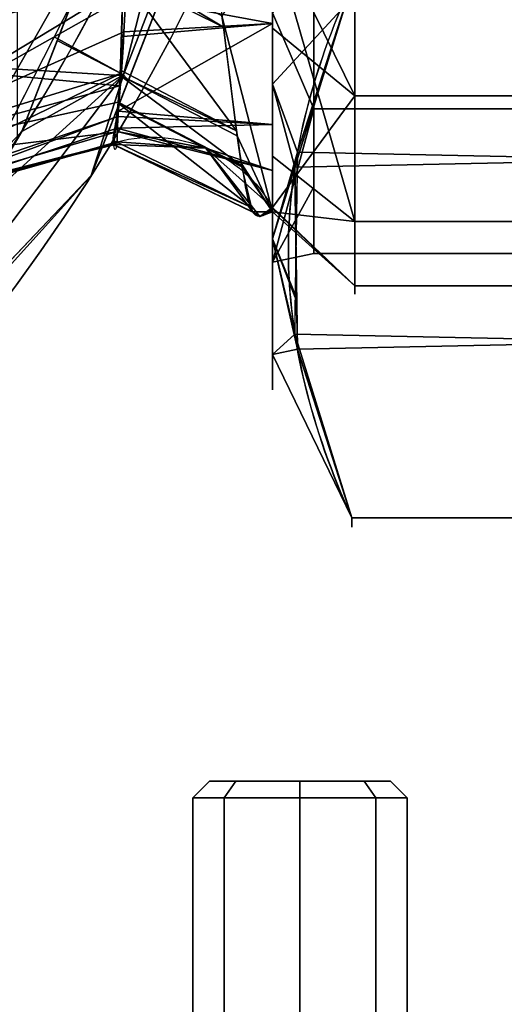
# Model space of a CAD drawing. Header units: millimetres. Extents: x -115 to 115, y -168 to 68.
# Tile 171 of 182: x 55 to 72, y -67 to -31. Entities that reach past the tile are written whole.
import ezdxf

# ---------------------------------------------------------------- set-up
doc = ezdxf.new("R2010")
doc.units = ezdxf.units.MM
doc.layers.add('100', color=7, linetype='Continuous', true_color=0xffffff)
doc.layers.add('103', color=7, linetype='Continuous', true_color=0xffffff)

msp = doc.modelspace()

# ---------------------------------------------------------------- linework, layer by layer
at = {"layer": '100', "color": 163, "linetype": 'Continuous', "extrusion": (1, 0, 0)}
msp.add_circle((0, 0, 67), 40.767, dxfattribs=at)
at = {"layer": '100', "color": 43, "linetype": 'Continuous', "extrusion": (0, 1, 0)}
msp.add_circle((-65, 168, -58.5), 3.297, dxfattribs=at)
at = {"layer": '100', "color": 43, "linetype": 'Continuous', "extrusion": (0, -1, 0)}
msp.add_circle((65, 168, 59.1), 3.897, dxfattribs=at)
at = {"layer": '100', "color": 163, "linetype": 'Continuous', "extrusion": (0, 0, -1)}
for centre, radius in [((0, 0, -94), 68), ((0, 0, -81), 65)]:
    msp.add_arc(centre, radius, 283.06797, 256.93203, dxfattribs=at)
at = {"layer": '100', "color": 163, "linetype": 'Continuous'}
for centre, radius, start, end in [((0, 0, 84), 68, 283.06797, 256.93203), ((0, 0, 97), 65, 324, 0)]:
    msp.add_arc(centre, radius, start, end, dxfattribs=at)
at = {"layer": '100', "color": 163, "linetype": 'Continuous', "extrusion": (1, 0, 0)}
for start, end in [(344.4842, 195.5355), (195.5355, 344.4842)]:
    msp.add_arc((0, 0, 64), 39.035, start, end, dxfattribs=at)
at = {"layer": '100', "color": 163, "linetype": 'Continuous', "extrusion": (0.084814, 0.122419, -0.988848)}
msp.add_arc((-71.838, -0.581, 11.162), 5, 40.1418, 115.946, dxfattribs=at)
at = {"layer": '100', "color": 163, "linetype": 'Continuous'}
for points, knots in [([(64, 37.612, -10.442), (63.755, 37.916, -7.758), (63.544, 38.004, -5.062), (63.216, 37.771, 0.358), (63.13, 37.496, 3.095), (62.896, 36.271, 8.354), (62.753, 35.32, 10.933), (62.42, 32.814, 15.751), (62.245, 31.3, 17.978), (61.793, 27.639, 21.983), (61.489, 25.46, 23.71), (61.016, 20.935, 26.757), (60.826, 18.562, 28.063), (60.532, 13.588, 30.225), (60.426, 10.952, 31.084), (60.296, 5.629, 32.245), (60.271, 2.94, 32.557), (60.269, -2.5, 32.59), (60.291, -5.268, 32.298), (60.415, -10.601, 31.186), (60.515, -13.199, 30.368), (60.805, -18.26, 28.221), (60.995, -20.685, 26.906), (61.464, -25.243, 23.878), (61.762, -27.386, 22.213), (62.455, -32.985, 16.225), (62.77, -35.596, 11.162), (63.127, -37.488, 3.172), (63.21, -37.762, 0.457), (63.539, -38.005, -5.007), (63.755, -37.917, -7.76), (64, -37.609, -10.455)], [0, 0, 0, 0, 0.0625, 0.0625, 0.125, 0.125, 0.1875, 0.1875, 0.25, 0.25, 0.3125, 0.3125, 0.375, 0.375, 0.4375, 0.4375, 0.5, 0.5, 0.5625, 0.5625, 0.625, 0.625, 0.6875, 0.6875, 0.75, 0.75, 0.875, 0.875, 0.9375, 0.9375, 1, 1, 1, 1]), ([(58.343, -35.221, -10.645), (58.329, -35.479, -8.098), (58.279, -35.563, -5.542), (58.234, -35.411, -1.69), (58.212, -35.315, -0.4), (58.18, -35.046, 2.158), (58.246, -34.848, 3.42), (58.375, -34.014, 7.154), (58.45, -33.143, 9.606), (58.55, -30.841, 14.193), (58.555, -29.434, 16.317), (58.622, -26.055, 20.186), (58.525, -24.015, 21.872), (58.371, -19.784, 24.852), (58.299, -17.559, 26.131), (58.185, -12.882, 28.249), (58.14, -10.396, 29.09), (58.085, -5.374, 30.226), (58.076, -2.833, 30.533), (58.074, 2.315, 30.572), (58.082, 4.931, 30.291), (58.132, 9.966, 29.215), (58.175, 12.425, 28.418), (58.288, 17.192, 26.325), (58.36, 19.473, 25.04), (58.513, 23.727, 22.098), (58.612, 25.722, 20.48), (58.575, 29.198, 16.658), (58.554, 30.679, 14.451), (58.459, 33.043, 9.853), (58.383, 33.947, 7.383), (58.253, 34.82, 3.575), (58.187, 35.028, 2.298), (58.206, 35.305, -0.271), (58.235, 35.404, -1.56), (58.278, 35.565, -5.439), (58.339, 35.48, -8.057), (58.349, 35.222, -10.636)], [0, 0, 0, 0, 0.0625, 0.0625, 0.09375, 0.09375, 0.125, 0.125, 0.1875, 0.1875, 0.25, 0.25, 0.3125, 0.3125, 0.375, 0.375, 0.4375, 0.4375, 0.5, 0.5, 0.5625, 0.5625, 0.625, 0.625, 0.6875, 0.6875, 0.75, 0.75, 0.8125, 0.8125, 0.875, 0.875, 0.90625, 0.90625, 0.9375, 0.9375, 1, 1, 1, 1]), ([(58.349, 35.222, -10.636), (58.357, 35.016, -12.694), (58.349, 34.658, -14.712), (58.439, 33.463, -18.621), (58.51, 32.629, -20.541), (58.701, 29.548, -25.866), (58.781, 26.716, -28.956), (58.637, 21.643, -32.558), (58.516, 19.834, -33.515), (58.402, 16.064, -35.129), (58.359, 14.098, -35.794), (58.265, 8.164, -37.351), (58.25, 4.117, -37.841), (58.249, -4.127, -37.84), (58.263, -8.169, -37.35), (58.356, -14.099, -35.794), (58.399, -16.066, -35.128), (58.512, -19.832, -33.515), (58.629, -21.637, -32.564), (58.784, -26.677, -28.984), (58.698, -29.511, -25.919), (58.506, -32.623, -20.557), (58.437, -33.44, -18.683), (58.346, -34.645, -14.766), (58.354, -35.011, -12.709), (58.343, -35.221, -10.645)], [0, 0, 0, 0, 0.0625, 0.0625, 0.125, 0.125, 0.25, 0.25, 0.3125, 0.3125, 0.375, 0.375, 0.5, 0.5, 0.625, 0.625, 0.6875, 0.6875, 0.75, 0.75, 0.875, 0.875, 0.9375, 0.9375, 1, 1, 1, 1])]:
    msp.add_open_spline(points, degree=3, knots=knots, dxfattribs=at)
for points in [[(65.311, -15.486, 81.879), (58.57, -32.784, 81.879), (56.162, -31.531, 81), (62.69, -14.779, 81)], [(65.583, -15.461, 84), (58.755, -32.986, 84), (58.57, -32.784, 81.879), (65.311, -15.486, 81.879)], [(65.311, -15.486, 96.121), (58.57, -32.784, 96.121), (58.755, -32.986, 94), (65.583, -15.461, 94)], [(58.57, -32.784, 96.121), (65.311, -15.486, 96.121), (61.819, -20.086, 97)], [(54.723, -35.001, 81), (54.723, -17.781, 81), (61.52, -17.781, 81), (54.871, -34.845, 81)], [(67, -18.945, -36.097), (67, -33.551, -23.158), (64, -27.445, -27.758)], [(78, -33.551, -23.158), (67, -33.551, -23.158), (67, -18.945, -36.097), (78, -18.945, -36.097)], [(46.959, -19.959, 97), (48.242, -31.116, 97), (51.591, -31.92, 97), (61.819, -20.086, 97)], [(61.819, -20.086, 97), (51.591, -31.92, 97), (53.39, -34.857, 97)], [(53.39, -34.857, 97), (52.586, -38.206, 97), (61.819, -20.086, 97)], [(61.819, -20.086, 97), (56.05, -31.407, 97), (58.57, -32.784, 96.121)], [(47.868, -32.178, -33.569), (47.777, -26.841, -37.844), (58.706, -24.351, -30.602)], [(58.706, -24.351, -30.602), (58.66, -29.487, -25.33), (47.868, -32.178, -33.569)], [(57.404, -36.453, 84), (61.647, -25.564, 84), (61.647, -25.564, 94), (57.404, -36.453, 94)], [(67, -38.118, 14.456), (67, -27.034, 30.515), (64, -27.715, 27.488)], [(78, -27.034, 30.515), (67, -27.034, 30.515), (67, -38.118, 14.456), (78, -38.118, 14.456)], [(67, -33.551, -23.158), (64, -31.084, -21.563), (64, -27.445, -27.758)], [(46.491, -27.709, 12.499), (46.793, -32.097, 8.806), (58.555, -29.575, 15.664)], [(64, -37.772, 9.849), (64, -27.892, 27.178), (62.159, -30.633, 18.616)], [(64, -27.715, 27.488), (64, -35.741, 13.41), (67, -38.118, 14.456)], [(58.577, -28.854, 16.897), (58.566, -29.228, 16.258), (62.211, -31.045, 17.936)], [(62.211, -31.045, 17.936), (62.159, -30.633, 18.616), (58.577, -28.854, 16.897)], [(58.656, -29.92, -24.886), (64, -28.886, -25.305), (64, -30.921, -21.84)], [(58.566, -29.228, 16.258), (58.464, -32.618, 10.463), (62.692, -34.824, 11.687)], [(62.692, -34.824, 11.687), (62.211, -31.045, 17.936), (58.566, -29.228, 16.258)], [(58.458, -32.81, 10.135), (58.555, -29.575, 15.664), (46.793, -32.097, 8.806)], [(47.911, -35.987, -27.696), (47.868, -32.178, -33.569), (58.66, -29.487, -25.33)], [(58.66, -29.487, -25.33), (58.656, -29.92, -24.886), (47.911, -35.987, -27.696)], [(58.656, -29.92, -24.886), (58.592, -31.218, -22.96), (47.911, -35.987, -27.696)], [(64, -30.921, -21.84), (58.592, -31.218, -22.96), (58.656, -29.92, -24.886)], [(62.159, -30.633, 18.616), (62.715, -35, 11.396), (64, -37.772, 9.849)], [(64, -30.921, -21.84), (64, -34.591, -15.593), (58.387, -34.107, -16.271)], [(58.387, -34.107, -16.271), (58.58, -31.389, -22.564), (64, -30.921, -21.84)], [(64, -30.921, -21.84), (58.58, -31.389, -22.564), (58.592, -31.218, -22.96)], [(64, -37.609, -10.455), (64, -31.084, -21.563), (67, -33.551, -23.158)], [(58.592, -31.218, -22.96), (58.484, -32.738, -19.441), (47.911, -35.987, -27.696)], [(58.57, -32.784, 96.121), (56.05, -31.407, 97), (52.586, -38.206, 97)], [(54.871, -34.845, 81), (56.162, -31.531, 81), (58.57, -32.784, 81.879)], [(46.793, -32.097, 8.806), (47.175, -36.23, 2.225), (58.429, -33.189, 9.124)], [(58.429, -33.189, 9.124), (58.458, -32.81, 10.135), (46.793, -32.097, 8.806)], [(54.871, -34.845, 81), (58.57, -32.784, 81.879), (47.35, -47.574, 81.879)], [(47.35, -47.574, 81.879), (58.57, -32.784, 81.879), (57.404, -36.453, 84)], [(57.404, -36.453, 94), (58.57, -32.784, 96.121), (47.35, -47.574, 96.121)], [(47.35, -47.574, 96.121), (58.57, -32.784, 96.121), (52.586, -38.206, 97)], [(47.88, -37.883, -20.742), (47.911, -35.987, -27.696), (58.484, -32.738, -19.441)], [(58.484, -32.738, -19.441), (58.372, -34.307, -15.808), (47.88, -37.883, -20.742)], [(58.57, -32.784, 81.879), (58.755, -32.986, 84), (57.404, -36.453, 84)], [(57.404, -36.453, 94), (58.755, -32.986, 94), (58.57, -32.784, 96.121)], [(58.458, -32.81, 10.135), (58.384, -33.778, 7.557), (62.877, -36.093, 8.538)], [(62.692, -34.824, 11.687), (58.464, -32.618, 10.463), (58.458, -32.81, 10.135)], [(62.877, -36.093, 8.538), (62.715, -35, 11.396), (58.458, -32.81, 10.135)], [(58.458, -32.81, 10.135), (62.715, -35, 11.396), (62.692, -34.824, 11.687)], [(58.384, -33.778, 7.557), (58.429, -33.189, 9.124), (47.175, -36.23, 2.225)], [(67, -33.551, -23.158), (67, -40.47, -4.914), (64, -37.609, -10.455)], [(78, -40.47, -4.914), (67, -40.47, -4.914), (67, -33.551, -23.158), (78, -33.551, -23.158)], [(58.27, -34.869, 1.714), (58.384, -33.778, 7.557), (47.175, -36.23, 2.225)], [(58.38, -33.817, 7.347), (58.236, -35.193, -0.018), (63.235, -37.613, 0.41)], [(58.384, -33.778, 7.557), (58.38, -33.817, 7.347), (62.887, -36.138, 8.298)], [(63.235, -37.613, 0.41), (62.887, -36.138, 8.298), (58.38, -33.817, 7.347)], [(58.384, -33.778, 7.557), (62.887, -36.138, 8.298), (62.877, -36.093, 8.538)], [(47.749, -38.244, -13.262), (47.88, -37.883, -20.742), (58.372, -34.307, -15.808)], [(58.372, -34.307, -15.808), (58.35, -34.732, -14), (47.749, -38.244, -13.262)], [(58.35, -34.732, -14), (58.372, -34.307, -15.808), (64, -34.591, -15.593)], [(58.372, -34.307, -15.808), (58.387, -34.107, -16.271), (64, -34.591, -15.593)], [(47.749, -38.244, -13.262), (58.35, -34.732, -14), (58.343, -35.221, -10.645)], [(64, -36.271, -12.733), (58.348, -34.847, -13.211), (58.35, -34.732, -14)], [(64, -34.591, -15.593), (64, -36.271, -12.733), (58.35, -34.732, -14)], [(47.35, -47.574, 81.879), (44.985, -45.246, 81), (54.871, -34.845, 81)], [(47.175, -36.23, 2.225), (47.506, -38.022, -5.487), (58.27, -34.869, 1.714)], [(58.222, -35.33, -0.754), (58.27, -34.869, 1.714), (47.506, -38.022, -5.487)], [(61.573, -35.452, -10.396), (58.343, -35.221, -10.645), (58.348, -34.847, -13.211)], [(58.348, -34.847, -13.211), (64, -36.271, -12.733), (61.573, -35.452, -10.396)], [(64, -37.772, 9.849), (62.715, -35, 11.396), (62.863, -36, 8.781)], [(47.506, -38.022, -5.487), (47.749, -38.244, -13.262), (58.282, -35.276, -5.67)], [(58.282, -35.276, -5.67), (58.222, -35.33, -0.754), (47.506, -38.022, -5.487)], [(58.343, -35.221, -10.645), (58.282, -35.276, -5.67), (47.749, -38.244, -13.262)], [(63.235, -37.613, 0.41), (58.236, -35.193, -0.018), (58.222, -35.33, -0.754)], [(58.222, -35.33, -0.754), (58.226, -35.326, -1.142), (63.29, -37.783, -0.73)], [(63.29, -37.783, -0.73), (63.272, -37.771, -0.44), (58.222, -35.33, -0.754)], [(58.222, -35.33, -0.754), (63.272, -37.771, -0.44), (63.235, -37.613, 0.41)], [(58.226, -35.326, -1.142), (58.343, -35.221, -10.645), (61.573, -35.452, -10.396)], [(61.573, -35.452, -10.396), (63.29, -37.783, -0.73), (58.226, -35.326, -1.142)], [(64, -36.271, -12.733), (64, -37.609, -10.455), (61.573, -35.452, -10.396)], [(61.573, -35.452, -10.396), (64, -37.609, -10.455), (63.533, -37.936, -4.7)], [(63.533, -37.936, -4.7), (63.29, -37.783, -0.73), (61.573, -35.452, -10.396)], [(67, -38.118, 14.456), (64, -35.741, 13.41), (64, -37.772, 9.849)], [(62.863, -36, 8.781), (64, -37.767, 9.253), (64, -37.772, 9.849)], [(64, -37.767, 9.253), (62.863, -36, 8.781), (62.877, -36.093, 8.538)], [(64, -37.767, 9.253), (62.877, -36.093, 8.538), (63.272, -37.771, -0.44)], [(57.404, -36.453, 84), (47.062, -47.334, 84), (47.35, -47.574, 81.879)], [(47.35, -47.574, 96.121), (47.062, -47.334, 94), (57.404, -36.453, 94)], [(57.404, -36.453, 94), (47.172, -47.217, 94), (47.172, -47.217, 84), (57.404, -36.453, 84)], [(63.533, -37.936, -4.7), (64, -37.609, -10.455), (64, -37.767, 9.253)], [(67, -40.47, -4.914), (64, -37.655, -4.696), (64, -37.609, -10.455)], [(64, -37.767, 9.253), (63.272, -37.771, -0.44), (63.533, -37.936, -4.7)], [(64, -37.772, 9.849), (64, -37.655, -4.696), (67, -40.47, -4.914)], [(67, -40.47, -4.914), (67, -38.118, 14.456), (64, -37.772, 9.849)], [(78, -38.118, 14.456), (67, -38.118, 14.456), (67, -40.47, -4.914), (78, -40.47, -4.914)]]:
    msp.add_3dface(points, dxfattribs=at)
at = {"layer": '100', "color": 43, "linetype": 'Continuous'}
for points in [[(62.244, -59.1, 165.244), (61.103, -59.1, 168), (61.703, -58.5, 168), (62.669, -58.5, 165.669)], [(62.669, -58.5, 170.331), (61.703, -58.5, 168), (61.103, -59.1, 168), (62.244, -59.1, 170.756)], [(65, -58.5, 164.703), (62.669, -58.5, 165.669), (61.703, -58.5, 168)], [(61.703, -58.5, 168), (62.669, -58.5, 170.331), (65, -58.5, 171.297), (65, -58.5, 164.703)], [(62.244, -59.1, 170.756), (65, -59.1, 171.897), (65, -58.5, 171.297), (62.669, -58.5, 170.331)], [(62.669, -58.5, 165.669), (65, -58.5, 164.703), (65, -59.1, 164.103), (62.244, -59.1, 165.244)], [(65, -58.5, 164.703), (65, -58.5, 171.297), (67.331, -58.5, 170.331), (68.297, -58.5, 168)], [(68.297, -58.5, 168), (67.331, -58.5, 165.669), (65, -58.5, 164.703)], [(67.756, -59.1, 165.244), (65, -59.1, 164.103), (65, -58.5, 164.703), (67.331, -58.5, 165.669)], [(67.331, -58.5, 170.331), (65, -58.5, 171.297), (65, -59.1, 171.897), (67.756, -59.1, 170.756)], [(67.756, -59.1, 170.756), (68.897, -59.1, 168), (68.297, -58.5, 168), (67.331, -58.5, 170.331)], [(67.331, -58.5, 165.669), (68.297, -58.5, 168), (68.897, -59.1, 168), (67.756, -59.1, 165.244)], [(62.244, -59.1, 170.756), (61.103, -59.1, 168), (61.103, -67, 168), (62.244, -67, 170.756)], [(62.244, -67, 165.244), (61.103, -67, 168), (61.103, -59.1, 168), (62.244, -59.1, 165.244)], [(62.244, -59.1, 165.244), (65, -59.1, 164.103), (65, -67, 164.103), (62.244, -67, 165.244)], [(62.244, -67, 170.756), (65, -67, 171.897), (65, -59.1, 171.897), (62.244, -59.1, 170.756)], [(67.756, -59.1, 170.756), (65, -59.1, 171.897), (65, -67, 171.897), (67.756, -67, 170.756)], [(67.756, -67, 165.244), (65, -67, 164.103), (65, -59.1, 164.103), (67.756, -59.1, 165.244)], [(67.756, -59.1, 165.244), (68.897, -59.1, 168), (68.897, -67, 168), (67.756, -67, 165.244)], [(67.756, -67, 170.756), (68.897, -67, 168), (68.897, -59.1, 168), (67.756, -59.1, 170.756)]]:
    msp.add_3dface(points, dxfattribs=at)
at = {"layer": '103', "color": 72, "linetype": 'Continuous'}
for p, q in [((66.887, -48.909, 5.788), (89.113, -48.909, 5.788)), ((89.113, -48.909, -5.788), (66.887, -48.909, -5.788))]:
    msp.add_line(p, q, dxfattribs=at)
at = {"layer": '103', "color": 72, "linetype": 'Continuous', "extrusion": (-1, 0, 0)}
for centre, radius in [((0, 0, -64), 44.25), ((0, 0, -65.5), 39.288)]:
    msp.add_circle(centre, radius, dxfattribs=at)
at = {"layer": '103', "color": 72, "linetype": 'Continuous', "extrusion": (1, 0, 0)}
msp.add_circle((0, 0, 64), 40.788, dxfattribs=at)
msp.add_arc((0, 0, 66.887), 49.25, 173.2514, 186.7486, dxfattribs=at)
at = {"layer": '103', "color": 72, "linetype": 'Continuous'}
for points in [[(66.887, -29.467, 39.462), (65.427, -32.669, 33.915), (64.583, -35.895, 28.327), (64.572, -42.41, 17.044), (65.424, -45.7, 11.346), (66.887, -48.909, 5.788)], [(66.887, -48.909, -5.788), (65.427, -45.706, -11.335), (64.583, -42.48, -16.923), (64.572, -35.966, -28.206), (65.424, -32.676, -33.904), (66.887, -29.467, -39.462)]]:
    msp.add_open_spline(points, degree=3, knots=[0, 0, 0, 0, 0.5, 0.5, 1, 1, 1, 1], dxfattribs=at)
for points in [[(64, -15.691, -41.374), (64, -33.122, -29.343), (64, -30.53, -27.047), (64, -14.464, -38.137)], [(64, -14.464, 38.137), (64, -30.53, 27.047), (64, -33.122, 29.343), (64, -15.691, 41.374)], [(86, -19.644, -34.024), (65.5, -19.644, -34.024), (65.5, -34.024, -19.644), (86, -34.024, -19.644)], [(86, -34.024, 19.644), (65.5, -34.024, 19.644), (65.5, -19.644, 34.024), (86, -19.644, 34.024)], [(66.638, -30.267, 38.075), (64, -26.919, 33.625), (64, -33.122, 29.343)], [(64, -33.122, -29.343), (64, -26.919, -33.625), (66.627, -30.271, -38.069)], [(64, -30.53, 27.047), (65.5, -28.512, 25.157), (65.5, -34.024, 19.644)], [(65.5, -34.024, -19.644), (65.5, -28.512, -25.157), (64, -30.53, -27.047)], [(91.096, -35.6, 28.839), (89.113, -29.467, 39.462), (66.887, -29.467, 39.462), (64.812, -36.149, 27.888)], [(64.904, -35.6, -28.839), (66.887, -29.467, -39.462), (89.113, -29.467, -39.462), (91.188, -36.149, -27.888)], [(64.812, -36.149, 27.888), (66.638, -30.267, 38.075), (64, -33.122, 29.343)], [(66.627, -30.271, -38.069), (64.904, -35.6, -28.839), (64, -33.122, -29.343)], [(64, -33.122, -29.343), (64, -42.964, -10.59), (64, -39.603, -9.761), (64, -30.53, -27.047)], [(64, -42.964, 10.59), (64, -33.122, 29.343), (64, -30.53, 27.047), (64, -39.603, 9.761)], [(65.5, -34.024, -19.644), (64, -30.53, -27.047), (64, -39.603, -9.761)], [(64, -39.603, 9.761), (64, -30.53, 27.047), (65.5, -34.024, 19.644)], [(64.812, -36.149, 27.888), (64, -33.122, 29.343), (64, -38.753, 18.614)], [(64, -38.753, -18.614), (64, -33.122, -29.343), (64.904, -35.6, -28.839)], [(64, -39.603, -9.761), (65.5, -36.861, -9.058), (65.5, -34.024, -19.644)], [(65.5, -34.024, 19.644), (65.5, -36.861, 9.058), (64, -39.603, 9.761)], [(86, -34.024, -19.644), (65.5, -34.024, -19.644), (65.5, -39.288), (86, -39.288)], [(86, -39.288), (65.5, -39.288), (65.5, -34.024, 19.644), (86, -34.024, 19.644)], [(64.904, -35.6, -28.839), (64.83, -40.895, -19.668), (64, -38.753, -18.614)], [(91.188, -42.226, 17.362), (91.096, -35.6, 28.839), (64.812, -36.149, 27.888), (64.904, -42.775, 16.411)], [(91.188, -36.149, -27.888), (91.096, -42.775, -16.411), (64.812, -42.226, -17.362), (64.904, -35.6, -28.839)], [(64, -38.753, 18.614), (64.878, -40.898, 19.663), (64.812, -36.149, 27.888)], [(64, -39.603, 9.761), (65.5, -36.861, 9.058), (65.5, -39.288)], [(65.5, -39.288), (65.5, -36.861, -9.058), (64, -39.603, -9.761)], [(64, -38.753, 18.614), (64, -42.964, 10.59), (64.904, -42.775, 16.411)], [(64.904, -42.775, 16.411), (64.878, -40.898, 19.663), (64, -38.753, 18.614)], [(64, -38.753, -18.614), (64.83, -40.895, -19.668), (64.812, -42.226, -17.362)], [(64, -42.964, -10.59), (64, -38.753, -18.614), (64.812, -42.226, -17.362)], [(65.5, -39.288), (64, -39.603, -9.761), (64, -39.603, 9.761)], [(64, -39.603, 9.761), (64, -39.603, -9.761), (64, -42.964, -10.59), (64, -42.964, 10.59)], [(64.812, -42.226, -17.362), (66.887, -48.909, -5.788), (64, -42.964, -10.59)], [(91.096, -42.775, -16.411), (89.113, -48.909, -5.788), (66.887, -48.909, -5.788), (64.812, -42.226, -17.362)], [(64.904, -42.775, 16.411), (66.887, -48.909, 5.788), (89.113, -48.909, 5.788), (91.188, -42.226, 17.362)], [(64, -42.964, 10.59), (66.887, -48.909, 5.788), (64.904, -42.775, 16.411)], [(66.887, -48.909, -5.788), (66.887, -48.909), (64, -42.964), (64, -42.964, -10.59)], [(64, -42.964, 10.59), (64, -42.964), (66.887, -48.909), (66.887, -48.909, 5.788)], [(66.887, -48.909, -5.788), (89.113, -48.909, -5.788), (89.113, -48.909, 5.788), (66.887, -48.909, 5.788)]]:
    msp.add_3dface(points, dxfattribs=at)

doc.saveas('drawing.dxf')
